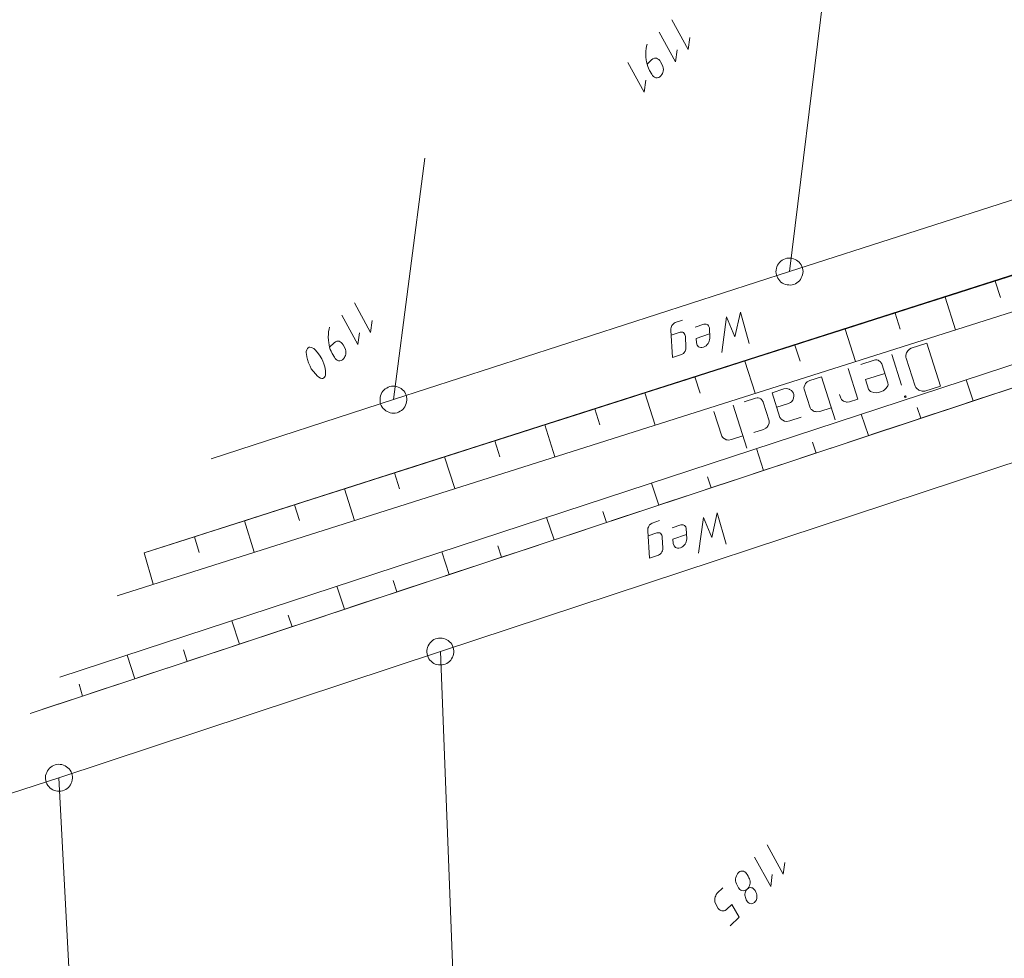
# Model space of a CAD drawing. Header units: metres. Extents: x 3425540 to 3446143, y 5432760 to 5444637.
# Tile 24 of 256: x 3435250 to 3435305, y 5438091 to 5438143. Entities that reach past the tile are written whole.
import ezdxf

# ---------------------------------------------------------------- set-up
doc = ezdxf.new("R2010")
doc.units = ezdxf.units.M
for name, color, linetype, lineweight in [('B_Bestand', 9, 'Continuous', 18), ('B_Böschung', 9, 'Continuous', 18), ('B_Flurgrenzen', 9, 'Continuous', 18), ('B_Gleisachse', 9, 'Continuous', 25)]:
    doc.layers.add(name, color=color, linetype=linetype, lineweight=lineweight)

msp = doc.modelspace()

# ---------------------------------------------------------------- linework, layer by layer
at = {"layer": 'B_Bestand'}
for p, q in [((3435299.882, 5438124.733), (3435300.744, 5438125.009)), ((3435300.744, 5438125.009), (3435301.506, 5438122.628)), ((3435298.803, 5438124.388), (3435299.349, 5438122.682)), ((3435300.099, 5438122.633), (3435299.601, 5438124.189)), ((3435296.375, 5438123.612), (3435296.921, 5438121.906)), ((3435297.828, 5438124.077), (3435297.078, 5438123.837)), ((3435298.249, 5438123.86), (3435298.585, 5438122.81)), ((3435293.933, 5438122.459), (3435294.263, 5438121.428)), ((3435300.643, 5438122.352), (3435301.506, 5438122.628)), ((3435291.238, 5438121.969), (3435290.601, 5438121.765)), ((3435295.975, 5438121.955), (3435295.909, 5438122.161)), ((3435289.991, 5438121.57), (3435290.753, 5438119.189)), ((3435291.665, 5438121.733), (3435291.995, 5438120.702)), ((3435294.802, 5438121.228), (3435295.44, 5438121.432)), ((3435296.452, 5438121.756), (3435296.921, 5438121.906)), ((3435288.922, 5438121.228), (3435289.36, 5438119.859)), ((3435289.899, 5438119.66), (3435290.537, 5438119.864))]:
    msp.add_line(p, q, dxfattribs=at)
for points in [[(3435286.55, 5438125.464), (3435287.048, 5438125.629), (3435287.106, 5438125.633), (3435287.151, 5438125.633), (3435287.2, 5438125.619), (3435287.236, 5438125.601), (3435287.281, 5438125.556), (3435287.316, 5438125.493), (3435287.334, 5438125.44), (3435287.338, 5438125.381), (3435287.373, 5438124.781), (3435287.372, 5438124.691), (3435287.35, 5438124.624), (3435287.323, 5438124.57), (3435287.273, 5438124.494), (3435287.228, 5438124.449), (3435287.192, 5438124.423), (3435287.129, 5438124.387), (3435286.631, 5438124.222), (3435286.533, 5438125.742), (3435286.537, 5438125.818), (3435286.547, 5438125.881), (3435286.569, 5438125.948), (3435286.596, 5438126.002), (3435286.637, 5438126.06), (3435286.718, 5438126.132), (3435286.78, 5438126.167), (3435287.184, 5438126.3)], [(3435290.883, 5438124.999), (3435290.399, 5438126.735), (3435290.09, 5438125.364), (3435289.632, 5438126.482), (3435289.362, 5438124.497)], [(3435288.686, 5438125.528), (3435287.932, 5438125.279), (3435287.954, 5438125.032), (3435287.994, 5438124.911), (3435288.07, 5438124.817), (3435288.123, 5438124.79), (3435288.19, 5438124.767), (3435288.262, 5438124.776), (3435288.347, 5438124.789), (3435288.424, 5438124.829), (3435288.487, 5438124.865), (3435288.554, 5438124.932), (3435288.608, 5438124.994), (3435288.644, 5438125.066), (3435288.667, 5438125.133), (3435288.689, 5438125.2), (3435288.703, 5438125.294), (3435288.678, 5438125.868), (3435288.651, 5438125.949), (3435288.624, 5438125.985), (3435288.58, 5438126.03), (3435288.544, 5438126.048), (3435288.494, 5438126.061), (3435288.432, 5438126.071), (3435288.373, 5438126.066), (3435287.889, 5438125.906)], [(3435299.601, 5438124.189), (3435299.589, 5438124.226), (3435299.584, 5438124.307), (3435299.59, 5438124.351), (3435299.63, 5438124.487), (3435299.655, 5438124.537), (3435299.699, 5438124.592), (3435299.744, 5438124.648), (3435299.794, 5438124.684), (3435299.882, 5438124.733)], [(3435297.828, 5438124.077), (3435297.909, 5438124.082), (3435297.972, 5438124.081), (3435298.04, 5438124.062), (3435298.089, 5438124.036), (3435298.114, 5438124.023), (3435298.17, 5438123.979), (3435298.2, 5438123.947), (3435298.249, 5438123.86), (3435298.255, 5438123.841)], [(3435295.656, 5438120.757), (3435294.894, 5438123.138), (3435294.257, 5438122.934)], [(3435298.417, 5438123.335), (3435297.348, 5438122.993), (3435297.516, 5438122.468)], [(3435293.771, 5438120.898), (3435293.134, 5438120.694), (3435292.978, 5438120.665), (3435292.847, 5438120.685), (3435292.748, 5438120.736), (3435292.668, 5438120.793), (3435292.637, 5438120.825), (3435292.594, 5438120.894), (3435292.157, 5438122.263), (3435292.813, 5438122.472), (3435292.931, 5438122.49), (3435293.037, 5438122.482), (3435293.105, 5438122.463), (3435293.13, 5438122.45), (3435293.235, 5438122.38), (3435293.297, 5438122.317), (3435293.339, 5438122.248), (3435293.363, 5438122.173), (3435293.369, 5438122.092), (3435293.348, 5438121.962), (3435293.303, 5438121.844), (3435293.228, 5438121.758), (3435293.177, 5438121.721), (3435293.071, 5438121.666), (3435292.415, 5438121.456)], [(3435294.257, 5438122.934), (3435294.113, 5438122.867), (3435294.05, 5438122.806), (3435294.018, 5438122.775), (3435293.993, 5438122.726), (3435293.967, 5438122.676), (3435293.935, 5438122.583), (3435293.928, 5438122.54), (3435293.933, 5438122.459)], [(3435297.516, 5438122.468), (3435297.565, 5438122.38), (3435297.62, 5438122.336), (3435297.67, 5438122.31), (3435297.806, 5438122.271), (3435297.974, 5438122.263), (3435298.074, 5438122.274), (3435298.243, 5438122.328), (3435298.331, 5438122.377), (3435298.4, 5438122.42), (3435298.494, 5438122.512), (3435298.577, 5438122.642), (3435298.596, 5438122.71), (3435298.585, 5438122.81)], [(3435300.099, 5438122.633), (3435300.147, 5438122.545), (3435300.209, 5438122.482), (3435300.264, 5438122.438), (3435300.314, 5438122.412), (3435300.363, 5438122.387), (3435300.432, 5438122.367), (3435300.5, 5438122.347), (3435300.562, 5438122.347), (3435300.643, 5438122.352)], [(3435291.238, 5438121.969), (3435291.319, 5438121.974), (3435291.381, 5438121.973), (3435291.449, 5438121.954), (3435291.524, 5438121.915), (3435291.579, 5438121.871), (3435291.61, 5438121.84), (3435291.659, 5438121.752), (3435291.665, 5438121.733)], [(3435296.452, 5438121.756), (3435296.334, 5438121.738), (3435296.29, 5438121.745), (3435296.247, 5438121.752), (3435296.179, 5438121.771), (3435296.129, 5438121.797), (3435296.049, 5438121.854), (3435296.018, 5438121.886), (3435295.975, 5438121.955)], [(3435299.584, 5438122.013), (3435299.596, 5438122.038), (3435299.584, 5438122.075), (3435299.56, 5438122.088), (3435299.522, 5438122.076), (3435299.509, 5438122.051), (3435299.521, 5438122.014), (3435299.546, 5438122.001), (3435299.584, 5438122.013)], [(3435294.802, 5438121.228), (3435294.646, 5438121.199), (3435294.559, 5438121.212), (3435294.516, 5438121.219), (3435294.466, 5438121.245), (3435294.417, 5438121.27), (3435294.337, 5438121.327), (3435294.306, 5438121.359), (3435294.263, 5438121.428)], [(3435291.146, 5438120.059), (3435291.671, 5438120.227), (3435291.815, 5438120.293), (3435291.878, 5438120.355), (3435291.91, 5438120.386), (3435291.935, 5438120.435), (3435291.961, 5438120.485), (3435291.993, 5438120.577), (3435292, 5438120.621), (3435291.995, 5438120.702)], [(3435289.899, 5438119.66), (3435289.743, 5438119.631), (3435289.656, 5438119.644), (3435289.613, 5438119.651), (3435289.563, 5438119.676), (3435289.514, 5438119.702), (3435289.434, 5438119.759), (3435289.403, 5438119.79), (3435289.36, 5438119.859)], [(3435289.598, 5438113.859), (3435289.114, 5438115.595), (3435288.805, 5438114.224), (3435288.347, 5438115.342), (3435288.077, 5438113.357)], [(3435285.265, 5438114.324), (3435285.763, 5438114.489), (3435285.821, 5438114.493), (3435285.866, 5438114.493), (3435285.915, 5438114.479), (3435285.951, 5438114.461), (3435285.996, 5438114.416), (3435286.031, 5438114.353), (3435286.049, 5438114.3), (3435286.053, 5438114.241), (3435286.088, 5438113.641), (3435286.087, 5438113.551), (3435286.065, 5438113.484), (3435286.038, 5438113.43), (3435285.988, 5438113.354), (3435285.943, 5438113.309), (3435285.907, 5438113.283), (3435285.844, 5438113.247), (3435285.346, 5438113.082), (3435285.248, 5438114.602), (3435285.252, 5438114.678), (3435285.262, 5438114.741), (3435285.284, 5438114.808), (3435285.311, 5438114.862), (3435285.352, 5438114.92), (3435285.433, 5438114.992), (3435285.495, 5438115.027), (3435285.899, 5438115.16)], [(3435287.401, 5438114.388), (3435286.647, 5438114.139), (3435286.669, 5438113.892), (3435286.709, 5438113.771), (3435286.785, 5438113.677), (3435286.838, 5438113.65), (3435286.905, 5438113.627), (3435286.977, 5438113.636), (3435287.062, 5438113.649), (3435287.139, 5438113.689), (3435287.202, 5438113.725), (3435287.269, 5438113.792), (3435287.323, 5438113.854), (3435287.359, 5438113.926), (3435287.382, 5438113.993), (3435287.404, 5438114.06), (3435287.418, 5438114.154), (3435287.393, 5438114.728), (3435287.366, 5438114.809), (3435287.339, 5438114.845), (3435287.295, 5438114.89), (3435287.259, 5438114.908), (3435287.209, 5438114.921), (3435287.147, 5438114.931), (3435287.088, 5438114.926), (3435286.604, 5438114.766)]]:
    msp.add_lwpolyline(points, dxfattribs=at)
for points, knots in [([(3435340.809, 5438135.389), (3435338.053, 5438136.075), (3435335.297, 5438136.765), (3435332.542, 5438137.447), (3435332.18, 5438137.537), (3435331.848, 5438137.171), (3435331.493, 5438137.057), (3435306.757, 5438129.164), (3435282.022, 5438121.27), (3435257.286, 5438113.377)], [0, 0, 0, 0, 0.097328, 0.097328, 0.097328, 0.110113, 0.110113, 0.110113, 1, 1, 1, 1]), ([(3435250.938, 5438104.453), (3435279, 5438113.748), (3435307.061, 5438123.044), (3435335.123, 5438132.339), (3435335.224, 5438132.373), (3435335.327, 5438132.454), (3435335.43, 5438132.427), (3435336.392, 5438132.176), (3435337.354, 5438131.925), (3435338.316, 5438131.674)], [0, 0, 0, 0, 0.964103, 0.964103, 0.964103, 0.967575, 0.967575, 0.967575, 1, 1, 1, 1])]:
    msp.add_open_spline(points, degree=3, knots=knots, dxfattribs=at)
at = {"layer": 'B_Böschung'}
for p, q in [((3435304.55, 5438128.46), (3435304.84, 5438127.552)), ((3435301.77, 5438127.573), (3435302.347, 5438125.762)), ((3435298.99, 5438126.685), (3435299.278, 5438125.783)), ((3435296.209, 5438125.798), (3435296.784, 5438123.998)), ((3435293.429, 5438124.911), (3435293.715, 5438124.014)), ((3435290.649, 5438124.024), (3435291.22, 5438122.234)), ((3435287.869, 5438123.137), (3435288.153, 5438122.244)), ((3435303.33, 5438121.808), (3435302.939, 5438122.986)), ((3435285.088, 5438122.25), (3435285.656, 5438120.47)), ((3435300.419, 5438120.844), (3435300.223, 5438121.437)), ((3435282.308, 5438121.362), (3435282.591, 5438120.475)), ((3435297.508, 5438119.88), (3435297.113, 5438121.074)), ((3435279.528, 5438120.475), (3435280.093, 5438118.705)), ((3435276.748, 5438119.588), (3435277.029, 5438118.706)), ((3435294.598, 5438118.916), (3435294.399, 5438119.517)), ((3435273.967, 5438118.701), (3435274.529, 5438116.941)), ((3435291.687, 5438117.952), (3435291.286, 5438119.163)), ((3435271.187, 5438117.814), (3435271.467, 5438116.936)), ((3435288.776, 5438116.987), (3435288.574, 5438117.597)), ((3435285.866, 5438116.023), (3435285.459, 5438117.251)), ((3435268.407, 5438116.927), (3435268.965, 5438115.177)), ((3435265.627, 5438116.039), (3435265.904, 5438115.167)), ((3435282.955, 5438115.059), (3435282.75, 5438115.677)), ((3435262.846, 5438115.151), (3435263.396, 5438113.409)), ((3435280.045, 5438114.095), (3435279.632, 5438115.339)), ((3435260.066, 5438114.264), (3435260.332, 5438113.393)), ((3435277.134, 5438113.131), (3435276.926, 5438113.757)), ((3435257.286, 5438113.377), (3435257.778, 5438111.628)), ((3435274.223, 5438112.167), (3435273.806, 5438113.428)), ((3435271.313, 5438111.203), (3435271.102, 5438111.837)), ((3435268.402, 5438110.238), (3435267.979, 5438111.515)), ((3435265.491, 5438109.274), (3435265.278, 5438109.916)), ((3435262.581, 5438108.309), (3435262.152, 5438109.603)), ((3435256.759, 5438106.381), (3435256.34, 5438107.697)), ((3435259.67, 5438107.345), (3435259.457, 5438107.997)), ((3435253.849, 5438105.417), (3435253.659, 5438106.086))]:
    msp.add_line(p, q, dxfattribs=at)
at = {"layer": 'B_Flurgrenzen'}
for p, q in [((3435298.299, 5438171.042), (3435293.123, 5438128.99)), ((3435293.123, 5438128.99), (3435332.008, 5438141.496)), ((3435332.542, 5438137.447), (3435257.286, 5438113.377)), ((3435255.771, 5438110.992), (3435333.051, 5438135.499)), ((3435271.123, 5438121.878), (3435272.872, 5438135.291)), ((3435335.687, 5438133.73), (3435252.59, 5438106.466)), ((3435250.938, 5438104.453), (3435335.43, 5438132.427)), ((3435293.123, 5438128.99), (3435271.123, 5438121.878)), ((3435331.018, 5438126.809), (3435273.73, 5438107.895)), ((3435271.123, 5438121.878), (3435260.995, 5438118.593)), ((3435273.73, 5438107.895), (3435252.543, 5438100.884)), ((3435273.73, 5438107.895), (3435275.922, 5438052.296)), ((3435252.543, 5438100.884), (3435247.153, 5438099.131)), ((3435252.543, 5438100.884), (3435256.285, 5438029.005))]:
    msp.add_line(p, q, dxfattribs=at)
for points in [[(3435287.581, 5438141.984), (3435287.49, 5438141.323), (3435286.594, 5438142.961)], [(3435286.878, 5438141.303), (3435286.788, 5438140.643), (3435285.891, 5438142.281)], [(3435285.212, 5438140.497), (3435285.466, 5438140.744), (3435285.537, 5438140.793), (3435285.618, 5438140.832), (3435285.668, 5438140.841), (3435285.738, 5438140.83), (3435285.798, 5438140.809), (3435285.858, 5438140.768), (3435285.917, 5438140.707), (3435285.966, 5438140.636), (3435286.034, 5438140.504), (3435286.092, 5438140.383), (3435286.111, 5438140.303), (3435286.119, 5438140.212), (3435286.108, 5438140.122), (3435286.087, 5438140.042), (3435286.066, 5438139.983), (3435286.035, 5438139.933), (3435285.974, 5438139.854), (3435285.923, 5438139.804), (3435285.862, 5438139.765), (3435285.781, 5438139.747), (3435285.701, 5438139.748), (3435285.632, 5438139.779), (3435285.572, 5438139.82), (3435285.523, 5438139.871), (3435285.474, 5438139.942), (3435285.347, 5438140.154), (3435285.289, 5438140.276), (3435285.25, 5438140.376), (3435285.212, 5438140.497), (3435285.184, 5438140.628), (3435285.166, 5438140.749), (3435285.148, 5438140.889), (3435285.14, 5438141.06), (3435285.143, 5438141.22), (3435285.155, 5438141.37), (3435285.178, 5438141.51), (3435285.209, 5438141.62)], [(3435285.138, 5438139.616), (3435285.047, 5438138.956), (3435284.151, 5438140.594)], [(3435293.596, 5438129.572), (3435293.519, 5438129.627), (3435293.439, 5438129.669), (3435293.348, 5438129.706), (3435293.257, 5438129.726), (3435293.164, 5438129.733), (3435293.067, 5438129.736), (3435292.976, 5438129.726), (3435292.886, 5438129.7), (3435292.797, 5438129.666), (3435292.719, 5438129.616), (3435292.644, 5438129.562), (3435292.576, 5438129.496), (3435292.516, 5438129.423), (3435292.466, 5438129.342), (3435292.428, 5438129.258), (3435292.395, 5438129.171), (3435292.38, 5438129.077), (3435292.372, 5438128.984), (3435292.382, 5438128.893), (3435292.404, 5438128.798), (3435292.43, 5438128.709), (3435292.468, 5438128.624), (3435292.523, 5438128.542), (3435292.58, 5438128.472), (3435292.65, 5438128.408), (3435292.727, 5438128.353), (3435292.807, 5438128.311), (3435292.899, 5438128.274), (3435292.989, 5438128.254), (3435293.082, 5438128.247), (3435293.179, 5438128.244), (3435293.271, 5438128.254), (3435293.36, 5438128.28), (3435293.449, 5438128.314), (3435293.528, 5438128.364), (3435293.602, 5438128.418), (3435293.671, 5438128.484), (3435293.73, 5438128.557), (3435293.781, 5438128.638), (3435293.818, 5438128.722), (3435293.851, 5438128.809), (3435293.867, 5438128.903), (3435293.874, 5438128.996), (3435293.865, 5438129.087), (3435293.842, 5438129.182), (3435293.816, 5438129.271), (3435293.778, 5438129.356), (3435293.724, 5438129.438), (3435293.666, 5438129.508), (3435293.596, 5438129.572)], [(3435269.948, 5438126.273), (3435269.857, 5438125.612), (3435268.961, 5438127.25)], [(3435269.245, 5438125.592), (3435269.155, 5438124.932), (3435268.258, 5438126.57)], [(3435267.579, 5438124.786), (3435267.833, 5438125.033), (3435267.904, 5438125.082), (3435267.985, 5438125.121), (3435268.035, 5438125.13), (3435268.105, 5438125.119), (3435268.165, 5438125.098), (3435268.225, 5438125.057), (3435268.284, 5438124.996), (3435268.333, 5438124.925), (3435268.401, 5438124.793), (3435268.459, 5438124.672), (3435268.478, 5438124.592), (3435268.486, 5438124.501), (3435268.475, 5438124.411), (3435268.454, 5438124.331), (3435268.433, 5438124.272), (3435268.402, 5438124.222), (3435268.341, 5438124.143), (3435268.29, 5438124.093), (3435268.229, 5438124.054), (3435268.148, 5438124.036), (3435268.068, 5438124.037), (3435267.999, 5438124.068), (3435267.939, 5438124.109), (3435267.89, 5438124.16), (3435267.841, 5438124.231), (3435267.714, 5438124.443), (3435267.656, 5438124.565), (3435267.617, 5438124.665), (3435267.579, 5438124.786), (3435267.551, 5438124.917), (3435267.533, 5438125.038), (3435267.515, 5438125.178), (3435267.507, 5438125.349), (3435267.51, 5438125.509), (3435267.522, 5438125.659), (3435267.545, 5438125.799), (3435267.576, 5438125.909)], [(3435267.264, 5438123.869), (3435267.311, 5438123.698), (3435267.348, 5438123.497), (3435267.356, 5438123.386), (3435267.355, 5438123.306), (3435267.344, 5438123.236), (3435267.323, 5438123.176), (3435267.292, 5438123.127), (3435267.251, 5438123.087), (3435267.201, 5438123.058), (3435267.151, 5438123.049), (3435267.071, 5438123.07), (3435266.981, 5438123.122), (3435266.882, 5438123.203), (3435266.804, 5438123.285), (3435266.656, 5438123.458), (3435266.558, 5438123.599), (3435266.49, 5438123.731), (3435266.403, 5438123.923), (3435266.345, 5438124.104), (3435266.308, 5438124.265), (3435266.29, 5438124.406), (3435266.281, 5438124.476), (3435266.282, 5438124.556), (3435266.304, 5438124.636), (3435266.324, 5438124.676), (3435266.355, 5438124.725), (3435266.386, 5438124.755), (3435266.436, 5438124.784), (3435266.486, 5438124.793), (3435266.556, 5438124.782), (3435266.616, 5438124.761), (3435266.706, 5438124.71), (3435266.785, 5438124.648), (3435266.893, 5438124.516), (3435267.011, 5438124.354), (3435267.138, 5438124.142), (3435267.206, 5438124.01), (3435267.264, 5438123.869)], [(3435271.041, 5438121.132), (3435271.135, 5438121.128), (3435271.225, 5438121.136), (3435271.323, 5438121.155), (3435271.409, 5438121.187), (3435271.491, 5438121.231), (3435271.574, 5438121.282), (3435271.646, 5438121.339), (3435271.707, 5438121.41), (3435271.763, 5438121.487), (3435271.802, 5438121.571), (3435271.835, 5438121.657), (3435271.857, 5438121.75), (3435271.868, 5438121.843), (3435271.866, 5438121.939), (3435271.852, 5438122.029), (3435271.833, 5438122.121), (3435271.795, 5438122.208), (3435271.75, 5438122.29), (3435271.693, 5438122.362), (3435271.623, 5438122.429), (3435271.552, 5438122.49), (3435271.475, 5438122.54), (3435271.384, 5438122.58), (3435271.298, 5438122.607), (3435271.205, 5438122.623), (3435271.11, 5438122.628), (3435271.02, 5438122.62), (3435270.923, 5438122.601), (3435270.836, 5438122.569), (3435270.754, 5438122.524), (3435270.671, 5438122.474), (3435270.6, 5438122.416), (3435270.538, 5438122.346), (3435270.482, 5438122.269), (3435270.443, 5438122.184), (3435270.41, 5438122.098), (3435270.388, 5438122.006), (3435270.378, 5438121.912), (3435270.379, 5438121.817), (3435270.393, 5438121.726), (3435270.413, 5438121.635), (3435270.451, 5438121.547), (3435270.495, 5438121.465), (3435270.553, 5438121.394), (3435270.623, 5438121.327), (3435270.693, 5438121.265), (3435270.771, 5438121.215), (3435270.861, 5438121.176), (3435270.948, 5438121.148), (3435271.041, 5438121.132)], [(3435273.287, 5438107.289), (3435273.367, 5438107.238), (3435273.449, 5438107.2), (3435273.543, 5438107.169), (3435273.634, 5438107.153), (3435273.727, 5438107.151), (3435273.824, 5438107.153), (3435273.915, 5438107.167), (3435274.003, 5438107.198), (3435274.09, 5438107.237), (3435274.166, 5438107.291), (3435274.237, 5438107.348), (3435274.303, 5438107.418), (3435274.358, 5438107.494), (3435274.405, 5438107.577), (3435274.438, 5438107.663), (3435274.466, 5438107.752), (3435274.477, 5438107.846), (3435274.479, 5438107.94), (3435274.465, 5438108.03), (3435274.438, 5438108.123), (3435274.408, 5438108.212), (3435274.365, 5438108.294), (3435274.306, 5438108.373), (3435274.245, 5438108.44), (3435274.172, 5438108.5), (3435274.093, 5438108.551), (3435274.011, 5438108.589), (3435273.917, 5438108.621), (3435273.826, 5438108.637), (3435273.733, 5438108.639), (3435273.636, 5438108.637), (3435273.545, 5438108.623), (3435273.457, 5438108.592), (3435273.37, 5438108.553), (3435273.294, 5438108.499), (3435273.222, 5438108.441), (3435273.157, 5438108.372), (3435273.101, 5438108.296), (3435273.055, 5438108.213), (3435273.022, 5438108.127), (3435272.993, 5438108.038), (3435272.983, 5438107.944), (3435272.98, 5438107.85), (3435272.994, 5438107.76), (3435273.022, 5438107.667), (3435273.052, 5438107.578), (3435273.095, 5438107.496), (3435273.153, 5438107.417), (3435273.214, 5438107.35), (3435273.287, 5438107.289)], [(3435252.043, 5438100.325), (3435252.117, 5438100.267), (3435252.195, 5438100.221), (3435252.285, 5438100.18), (3435252.374, 5438100.155), (3435252.467, 5438100.144), (3435252.564, 5438100.136), (3435252.655, 5438100.142), (3435252.746, 5438100.163), (3435252.836, 5438100.193), (3435252.918, 5438100.24), (3435252.994, 5438100.29), (3435253.066, 5438100.352), (3435253.129, 5438100.423), (3435253.183, 5438100.501), (3435253.225, 5438100.583), (3435253.262, 5438100.668), (3435253.282, 5438100.762), (3435253.294, 5438100.854), (3435253.289, 5438100.946), (3435253.271, 5438101.041), (3435253.249, 5438101.132), (3435253.215, 5438101.218), (3435253.164, 5438101.303), (3435253.11, 5438101.375), (3435253.044, 5438101.443), (3435252.969, 5438101.501), (3435252.892, 5438101.547), (3435252.801, 5438101.588), (3435252.712, 5438101.613), (3435252.62, 5438101.624), (3435252.523, 5438101.631), (3435252.431, 5438101.626), (3435252.341, 5438101.605), (3435252.25, 5438101.575), (3435252.169, 5438101.528), (3435252.092, 5438101.478), (3435252.021, 5438101.416), (3435251.958, 5438101.345), (3435251.903, 5438101.267), (3435251.862, 5438101.185), (3435251.825, 5438101.099), (3435251.805, 5438101.006), (3435251.793, 5438100.914), (3435251.798, 5438100.822), (3435251.816, 5438100.727), (3435251.838, 5438100.636), (3435251.872, 5438100.55), (3435251.922, 5438100.465), (3435251.977, 5438100.393), (3435252.043, 5438100.325)], [(3435292.871, 5438096.187), (3435292.78, 5438095.526), (3435291.884, 5438097.164)], [(3435292.168, 5438095.506), (3435292.078, 5438094.846), (3435291.181, 5438096.484)], [(3435290.773, 5438094.706), (3435290.833, 5438094.745), (3435290.874, 5438094.765), (3435290.934, 5438094.784), (3435291.014, 5438094.782), (3435291.064, 5438094.772), (3435291.114, 5438094.741), (3435291.163, 5438094.69), (3435291.212, 5438094.619), (3435291.261, 5438094.528), (3435291.29, 5438094.457), (3435291.309, 5438094.377), (3435291.317, 5438094.266), (3435291.306, 5438094.196), (3435291.284, 5438094.117), (3435291.264, 5438094.077), (3435291.213, 5438094.007), (3435291.172, 5438093.968), (3435291.111, 5438093.929), (3435291.041, 5438093.9), (3435290.99, 5438093.891), (3435290.92, 5438093.902), (3435290.881, 5438093.922), (3435290.821, 5438093.964), (3435290.791, 5438093.994), (3435290.752, 5438094.055), (3435290.723, 5438094.105), (3435290.694, 5438094.176), (3435290.675, 5438094.236), (3435290.656, 5438094.317), (3435290.647, 5438094.367), (3435290.648, 5438094.427), (3435290.659, 5438094.497), (3435290.68, 5438094.557), (3435290.721, 5438094.637), (3435290.773, 5438094.706), (3435290.813, 5438094.745), (3435290.864, 5438094.815), (3435290.906, 5438094.894), (3435290.927, 5438094.954), (3435290.938, 5438095.024), (3435290.939, 5438095.084), (3435290.93, 5438095.155), (3435290.921, 5438095.205), (3435290.902, 5438095.265), (3435290.873, 5438095.336), (3435290.834, 5438095.417), (3435290.775, 5438095.518), (3435290.726, 5438095.589), (3435290.677, 5438095.64), (3435290.627, 5438095.671), (3435290.568, 5438095.691), (3435290.498, 5438095.703), (3435290.427, 5438095.694), (3435290.367, 5438095.675), (3435290.296, 5438095.626), (3435290.234, 5438095.546), (3435290.173, 5438095.447), (3435290.141, 5438095.357), (3435290.13, 5438095.267), (3435290.128, 5438095.167), (3435290.147, 5438095.087), (3435290.176, 5438094.996), (3435290.215, 5438094.915), (3435290.292, 5438094.774), (3435290.361, 5438094.682), (3435290.421, 5438094.641), (3435290.481, 5438094.62), (3435290.551, 5438094.609), (3435290.621, 5438094.618), (3435290.691, 5438094.647), (3435290.773, 5438094.706)], [(3435289.415, 5438094.772), (3435289.11, 5438094.477), (3435289.059, 5438094.407), (3435289.028, 5438094.337), (3435288.997, 5438094.268), (3435288.975, 5438094.188), (3435288.974, 5438094.088), (3435288.982, 5438093.997), (3435289.011, 5438093.907), (3435289.167, 5438093.624), (3435289.216, 5438093.573), (3435289.266, 5438093.542), (3435289.306, 5438093.521), (3435289.365, 5438093.5), (3435289.435, 5438093.489), (3435289.486, 5438093.498), (3435289.546, 5438093.517), (3435289.617, 5438093.566), (3435289.912, 5438093.852), (3435290.322, 5438093.144), (3435289.823, 5438092.661)]]:
    msp.add_lwpolyline(points, dxfattribs=at)
at = {"layer": 'B_Gleisachse'}
msp.add_arc((3433791.876, 5439270.145), 1945.983, 317.195442, 329.322481, dxfattribs=at)

doc.saveas('drawing.dxf')
